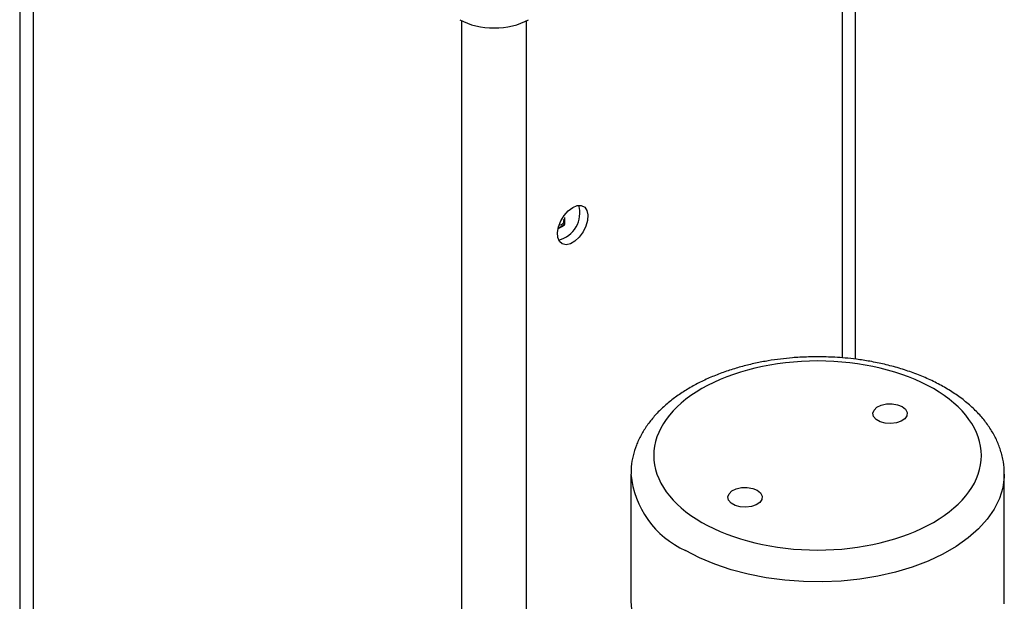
# Model space of a CAD drawing. Header units: inches. Extents: x 5.5 to 29.1, y 3.3 to 18.7.
# Tile 9 of 11: x 25.8 to 28.5, y 15.7 to 17.3. Entities that reach past the tile are written whole.
import ezdxf

# ---------------------------------------------------------------- set-up
doc = ezdxf.new("R2010")
doc.units = ezdxf.units.IN
doc.header["$MEASUREMENT"] = 0

msp = doc.modelspace()

# ---------------------------------------------------------------- linework, layer by layer
at = {"color": 7, "linetype": 'Continuous', "lineweight": 25}
for p, q in [((25.8055, 18.011), (25.8055, 14.9962)), ((28.0885, 16.3739), (28.0885, 17.8326)), ((27.2937, 16.7612), (27.2937, 16.7418)), ((27.2759, 16.7301), (27.2936, 16.7403)), ((27.475, 16.0596), (27.475, 15.7125)), ((28.495, 15.7125), (28.495, 16.0596)), ((28.495, 16.0596), (28.495, 16.0579))]:
    msp.add_line(p, q, dxfattribs=at)
at = {"color": 1, "linetype": 'Continuous', "lineweight": 25}
for p, q in [((25.8421, 17.9742), (25.8421, 14.9452)), ((28.0518, 17.7959), (28.0518, 16.3776)), ((27.0131, 14.2692), (27.0131, 17.2984)), ((27.1899, 14.4136), (27.1899, 17.2984)), ((27.2763, 16.7318), (27.2937, 16.7418))]:
    msp.add_line(p, q, dxfattribs=at)
at = {"color": 7, "linetype": 'Continuous', "lineweight": 25, "flags": 128}
for points in [[(27.3161, 16.7884), (27.3284, 16.7934), (27.3396, 16.7936), (27.3488, 16.7891), (27.355, 16.7803), (27.3578, 16.7679), (27.3568, 16.753), (27.3523, 16.737), (27.3445, 16.7213), (27.3342, 16.7072), (27.3223, 16.6961), (27.3099, 16.6889), (27.298, 16.6863), (27.2877, 16.6885), (27.28, 16.6952), (27.2754, 16.706), (27.2745, 16.7198), (27.2772, 16.7354), (27.2835, 16.7514), (27.2926, 16.7665), (27.3038, 16.7792), (27.3161, 16.7884)], [(27.2901, 16.7561), (27.2913, 16.7545), (27.2918, 16.752), (27.2913, 16.7489), (27.2899, 16.7457), (27.2879, 16.7429), (27.2854, 16.7409), (27.283, 16.7401), (27.2809, 16.7405)], [(27.2901, 16.7561), (27.2913, 16.7545), (27.2918, 16.752), (27.2913, 16.7489), (27.2899, 16.7457), (27.2879, 16.7429), (27.2854, 16.7409), (27.283, 16.7401), (27.2809, 16.7405)], [(27.2901, 16.7561), (27.2913, 16.7545), (27.2918, 16.752), (27.2913, 16.7489), (27.2899, 16.7457), (27.2879, 16.7429), (27.2854, 16.7409), (27.283, 16.7401), (27.2809, 16.7405)], [(27.2901, 16.7561), (27.2913, 16.7545), (27.2918, 16.752), (27.2913, 16.7489), (27.2899, 16.7457), (27.2879, 16.7429), (27.2854, 16.7409), (27.283, 16.7401), (27.2809, 16.7405)], [(27.2901, 16.7561), (27.2913, 16.7545), (27.2918, 16.752), (27.2913, 16.7489), (27.2899, 16.7457), (27.2879, 16.7429), (27.2854, 16.7409), (27.283, 16.7401), (27.2809, 16.7405)], [(28.2163, 16.2441), (28.2252, 16.2368), (28.2297, 16.2282), (28.229, 16.2193), (28.2234, 16.211), (28.2134, 16.2042), (28.2001, 16.1996), (28.185, 16.1978), (28.1696, 16.1989), (28.1557, 16.2028), (28.1448, 16.2091), (28.138, 16.2171), (28.1361, 16.226), (28.1392, 16.2347), (28.1472, 16.2424), (28.159, 16.2482), (28.1734, 16.2514), (28.1888, 16.2518), (28.2037, 16.2493), (28.2163, 16.2441)], [(27.8203, 16.0155), (27.8293, 16.0082), (27.8337, 15.9996), (27.833, 15.9907), (27.8274, 15.9824), (27.8174, 15.9756), (27.8041, 15.971), (27.789, 15.9692), (27.7736, 15.9703), (27.7597, 15.9742), (27.7488, 15.9805), (27.742, 15.9885), (27.7401, 15.9974), (27.7433, 16.0062), (27.7512, 16.0138), (27.763, 16.0196), (27.7774, 16.0228), (27.7929, 16.0232), (27.8077, 16.0207), (27.8203, 16.0155)]]:
    msp.add_lwpolyline(points, dxfattribs=at)
at = {"color": 1, "linetype": 'Continuous', "lineweight": 25, "flags": 128}
for points in [[(28.495, 16.0579), (28.4949, 16.0521), (28.4909, 16.0224), (28.4818, 15.993), (28.4676, 15.9643), (28.4485, 15.9366), (28.4245, 15.9102), (28.3961, 15.8853), (28.3635, 15.8622), (28.3269, 15.8411), (28.2869, 15.8222), (28.2437, 15.8058), (28.198, 15.792), (28.15, 15.781), (28.1003, 15.7728), (28.0495, 15.7675), (27.9979, 15.7652), (27.9463, 15.766), (27.8951, 15.7698), (27.8447, 15.7765), (27.7958, 15.7861), (27.7489, 15.7986), (27.7044, 15.8137), (27.6627, 15.8314), (27.6244, 15.8514)], [(27.475, 15.7125), (27.4765, 15.6902)], [(28.4949, 15.7051), (28.495, 15.7125)]]:
    msp.add_lwpolyline(points, dxfattribs=at)
at = {"color": 7, "linetype": 'Continuous', "lineweight": 25}
for centre, radius, start, end in [((27.2591, 16.7732), 0.0764, 284.1458, 15.8596), ((27.2839, 16.7418), 0.00977, 351.1281, 0.1962)]:
    msp.add_arc(centre, radius, start, end, dxfattribs=at)
at = {"color": 1, "linetype": 'Continuous', "lineweight": 25}
msp.add_arc((27.7289, 16.084), 0.2551, 185.4616, 245.8078, dxfattribs=at)
at = {"color": 7, "linetype": 'Continuous', "lineweight": 25}
msp.add_ellipse((27.1015, 17.3555), major_axis=(0.1325, 0), ratio=0.577991, start_param=3.9276, end_param=5.497178, dxfattribs=at)
for points, knots in [([(27.985, 16.3804), (27.9687, 16.3801), (27.9457, 16.3798), (27.9119, 16.3773), (27.8832, 16.3744), (27.8495, 16.3695), (27.8148, 16.3629), (27.7795, 16.3543), (27.7443, 16.3439), (27.7098, 16.3315), (27.6764, 16.3171), (27.6446, 16.3009), (27.6145, 16.2828), (27.5866, 16.2629), (27.5612, 16.2413), (27.5385, 16.2179), (27.5188, 16.193), (27.5023, 16.1666), (27.4894, 16.1388), (27.4804, 16.1099), (27.4755, 16.0834), (27.4755, 16.0666), (27.4755, 16.0598)], [0, 0, 0, 0, 0.062938, 0.08857, 0.131008, 0.174925, 0.221886, 0.270715, 0.320955, 0.372248, 0.424353, 0.477101, 0.530366, 0.584044, 0.638002, 0.692122, 0.746289, 0.800418, 0.854513, 0.908717, 0.963349, 1, 1, 1, 1]), ([(28.4945, 16.0576), (28.4947, 16.0616), (28.4953, 16.0762), (28.4915, 16.1015), (28.4832, 16.1322), (28.4704, 16.1615), (28.4541, 16.189), (28.4339, 16.2154), (28.41, 16.2403), (28.3827, 16.2636), (28.3523, 16.285), (28.3193, 16.3044), (28.2839, 16.3216), (28.2466, 16.3367), (28.2079, 16.3495), (28.1683, 16.36), (28.1293, 16.368), (28.0934, 16.3736), (28.0614, 16.377), (28.0261, 16.3797), (28.0009, 16.3801), (27.985, 16.3804)], [0, 0, 0, 0, 0.0219621, 0.078816, 0.1377635, 0.1924885, 0.2481929, 0.3048199, 0.3621464, 0.4198675, 0.4776932, 0.5353869, 0.5927464, 0.6496556, 0.7059366, 0.7612411, 0.8147213, 0.8636603, 0.9033254, 0.9391629, 1, 1, 1, 1]), ([(27.6686, 15.9279), (27.5847, 15.9764), (27.5375, 16.0421), (27.5375, 16.1791), (27.5847, 16.2448), (27.7525, 16.3417), (27.8663, 16.3689), (28.1037, 16.3689), (28.2175, 16.3417), (28.3854, 16.2448), (28.4325, 16.1791), (28.4325, 16.0421), (28.3854, 15.9764), (28.2175, 15.8795), (28.1037, 15.8523), (27.8663, 15.8523), (27.7525, 15.8795), (27.6686, 15.9279)], [0, 0, 0, 0, 0.125, 0.125, 0.25, 0.25, 0.375, 0.375, 0.5, 0.5, 0.625, 0.625, 0.75, 0.75, 0.875, 0.875, 1, 1, 1, 1])]:
    msp.add_open_spline(points, degree=3, knots=knots, dxfattribs=at)

doc.saveas('drawing.dxf')
